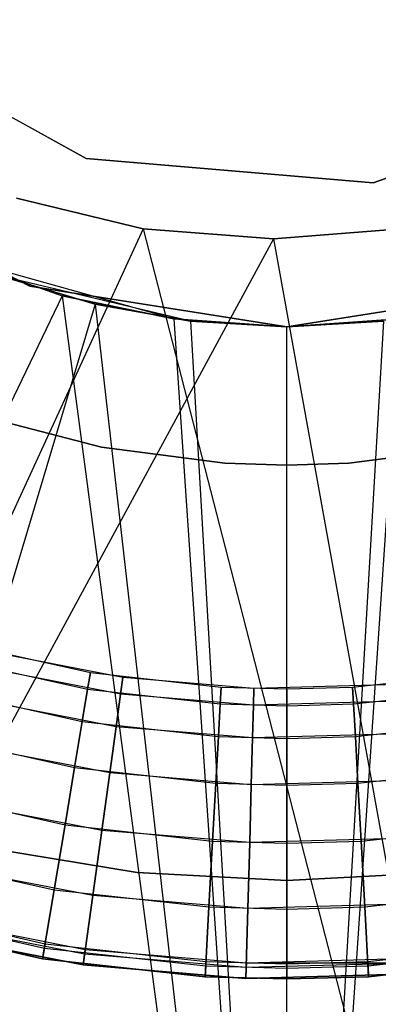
# Model space of a CAD drawing. Extents: x 0.1 to 12.1, y -6 to 6.
# Tile 42 of 181: x 5.968 to 6.098, y -0.545 to -0.189. Entities that reach past the tile are written whole.
import ezdxf

# ---------------------------------------------------------------- set-up
doc = ezdxf.new("R2010")
doc.units = 0
doc.header["$LTSCALE"] = 2.54
doc.layers.get('0').update_dxf_attribs({"linetype": 'CONTINUOUS'})

# ---------------------------------------------------------------- blocks, each defined once
blk = doc.blocks.new('DROPS_COLOR_C_STL')
at = {"color": 0}
for p, q in [((5.90143, -0.18914, 14.86256), (5.99249, -0.23928, 14.86256)), ((5.99249, -0.23928, 166.66256), (5.90143, -0.18914, 166.66256)), ((5.90143, -0.18914, 14.86256), (5.99249, -0.23928, 14.86256)), ((5.99249, -0.23928, 166.66256), (5.90143, -0.18914, 166.66256)), ((6.09608, -0.24805, 14.86256), (6.19428, -0.21392, 14.86256)), ((6.19428, -0.21392, 166.66256), (6.09608, -0.24805, 166.66256)), ((6.09608, -0.24805, 14.86256), (6.19428, -0.21392, 14.86256)), ((6.19428, -0.21392, 166.66256), (6.09608, -0.24805, 166.66256)), ((6.09608, -0.24805, 166.66256), (5.99249, -0.23928, 166.66256)), ((5.99249, -0.23928, 14.86256), (5.99249, -0.23928, 166.66256)), ((5.99249, -0.23928, 14.86256), (6.09608, -0.24805, 14.86256)), ((5.99249, -0.23928, 14.86256), (5.99249, -0.23928, 166.66256)), ((5.99249, -0.23928, 14.86256), (6.09608, -0.24805, 14.86256)), ((6.09608, -0.24805, 166.66256), (5.99249, -0.23928, 166.66256)), ((5.9722, -0.28532, 12.10455), (5.88857, -0.24271, 12.10455)), ((5.88857, -0.24271, 11.30455), (5.9722, -0.28532, 11.30455)), ((5.9722, -0.28532, 12.10455), (5.88857, -0.24271, 12.10455)), ((5.88857, -0.24271, 11.30455), (5.9722, -0.28532, 11.30455)), ((6.09608, -0.24805, 14.86256), (6.09608, -0.24805, 166.66256)), ((6.09608, -0.24805, 14.86256), (6.09608, -0.24805, 166.66256)), ((6.01307, -0.26461, 26.50801), (5.96734, -0.25363, 26.50748)), ((5.96734, -0.25363, 14.50891), (6.01309, -0.26461, 14.50838)), ((6.01307, -0.26461, 26.50801), (5.96734, -0.25363, 26.50748)), ((5.96734, -0.25363, 14.50891), (6.01309, -0.26461, 14.50838)), ((6.01307, -0.26461, 26.50801), (5.73521, -0.86832, 26.4994)), ((6.01307, -0.26461, 26.50801), (5.73521, -0.86832, 26.4994)), ((6.01309, -0.26461, 14.50838), (5.73521, -0.86832, 14.51699)), ((6.01309, -0.26461, 14.50838), (5.73521, -0.86832, 14.51699)), ((6.06005, -0.26831, 26.50819), (6.01307, -0.26461, 26.50801)), ((6.01307, -0.26461, 26.50801), (6.01309, -0.26461, 14.50838)), ((6.01307, -0.26461, 26.50801), (6.01309, -0.26461, 14.50838)), ((6.06005, -0.26831, 26.50819), (6.01307, -0.26461, 26.50801)), ((6.01309, -0.26461, 14.50838), (6.16837, -0.86832, 14.50917)), ((6.01309, -0.26461, 14.50838), (6.16837, -0.86832, 14.50917)), ((6.01309, -0.26461, 14.50838), (6.06005, -0.26831, 14.5082)), ((6.01309, -0.26461, 14.50838), (6.06005, -0.26831, 14.5082)), ((6.107, -0.26461, 26.50801), (6.06005, -0.26831, 26.50819)), ((6.06005, -0.26831, 14.5082), (6.10702, -0.26461, 14.50838)), ((6.107, -0.26461, 26.50801), (6.06005, -0.26831, 26.50819)), ((6.06005, -0.26831, 14.5082), (6.10702, -0.26461, 14.50838)), ((6.06005, -0.26831, 26.50819), (5.73521, -0.86832, 26.4994)), ((6.06005, -0.26831, 26.50819), (5.73521, -0.86832, 26.4994)), ((6.06005, -0.26831, 26.50819), (6.16837, -0.86832, 26.50722)), ((6.06005, -0.26831, 26.50819), (6.16837, -0.86832, 26.50722)), ((6.06005, -0.26831, 14.5082), (6.16837, -0.86832, 14.50917)), ((6.06005, -0.26831, 14.5082), (6.16837, -0.86832, 14.50917)), ((6.06005, -0.26831, 26.50819), (6.06005, -0.26831, 14.5082)), ((6.06005, -0.26831, 26.50819), (6.06005, -0.26831, 14.5082)), ((5.94539, -0.27516, 26.52232), (5.98384, -0.28884, 26.52168)), ((6.02406, -0.29721, 32.52113), (5.94539, -0.27516, 32.52113)), ((5.94539, -0.27516, 32.52113), (5.98384, -0.28884, 26.52168)), ((5.94539, -0.27516, 26.52232), (5.98384, -0.28884, 26.52168)), ((5.94539, -0.27516, 32.52113), (5.98384, -0.28884, 26.52168)), ((6.02406, -0.29721, 32.52113), (5.94539, -0.27516, 32.52113)), ((5.9623, -0.28191, 35.527), (5.99571, -0.29191, 35.52628)), ((6.03008, -0.29797, 39.52568), (5.9623, -0.28191, 39.52568)), ((5.99571, -0.29191, 35.52628), (5.9623, -0.28191, 39.52568)), ((6.03008, -0.29797, 39.52568), (5.9623, -0.28191, 39.52568)), ((5.99571, -0.29191, 35.52628), (5.9623, -0.28191, 39.52568)), ((5.9623, -0.28191, 35.527), (5.99571, -0.29191, 35.52628)), ((6.06491, -0.3, 12.10455), (5.9722, -0.28532, 12.10455)), ((5.9722, -0.28532, 11.30455), (6.06491, -0.3, 11.30455)), ((5.9722, -0.28532, 12.10455), (5.9722, -0.28532, 11.30455)), ((5.9722, -0.28532, 12.10455), (5.9722, -0.28532, 11.30455)), ((6.06491, -0.3, 12.10455), (5.9722, -0.28532, 12.10455)), ((5.9722, -0.28532, 11.30455), (6.06491, -0.3, 11.30455)), ((6.15761, -0.28532, 12.10455), (6.06491, -0.3, 12.10455)), ((6.06491, -0.3, 11.30455), (6.15761, -0.28532, 11.30455)), ((6.15761, -0.28532, 12.10455), (6.06491, -0.3, 12.10455)), ((6.06491, -0.3, 11.30455), (6.15761, -0.28532, 11.30455)), ((5.98384, -0.28884, 26.52168), (5.68816, -0.9, 26.53297)), ((5.98384, -0.28884, 26.52168), (5.68816, -0.9, 26.53297)), ((5.98384, -0.28884, 26.52168), (6.06491, -0.9, 26.52113)), ((5.98384, -0.28884, 26.52168), (6.06491, -0.9, 26.52113)), ((5.98384, -0.28884, 26.52168), (6.02406, -0.29721, 26.52127)), ((6.02406, -0.29721, 32.52113), (5.98384, -0.28884, 26.52168)), ((6.02406, -0.29721, 32.52113), (5.98384, -0.28884, 26.52168)), ((5.98384, -0.28884, 26.52168), (6.02406, -0.29721, 26.52127)), ((5.99571, -0.29191, 35.52628), (5.81374, -0.9, 35.53357)), ((5.99571, -0.29191, 35.52628), (5.81374, -0.9, 35.53357)), ((5.99571, -0.29191, 35.52628), (6.06491, -0.9, 35.52568)), ((5.99571, -0.29191, 35.52628), (6.06491, -0.9, 35.52568)), ((5.99571, -0.29191, 35.52628), (6.03008, -0.29797, 35.52583)), ((6.03008, -0.29797, 39.52568), (5.99571, -0.29191, 35.52628)), ((5.99571, -0.29191, 35.52628), (6.03008, -0.29797, 35.52583)), ((6.03008, -0.29797, 39.52568), (5.99571, -0.29191, 35.52628)), ((6.02406, -0.29721, 26.52127), (6.06491, -0.9, 26.52113)), ((6.02406, -0.29721, 26.52127), (6.06491, -0.9, 26.52113)), ((6.02406, -0.29721, 26.52127), (6.06491, -0.3, 26.52113)), ((6.06491, -0.3, 32.52113), (6.02406, -0.29721, 32.52113)), ((6.02406, -0.29721, 32.52113), (6.02406, -0.29721, 26.52127)), ((6.02406, -0.29721, 32.52113), (6.02406, -0.29721, 26.52127)), ((6.06491, -0.3, 32.52113), (6.02406, -0.29721, 32.52113)), ((6.02406, -0.29721, 26.52127), (6.06491, -0.3, 26.52113)), ((6.03008, -0.29797, 35.52583), (6.06491, -0.9, 35.52568)), ((6.03008, -0.29797, 35.52583), (6.06491, -0.9, 35.52568)), ((6.03008, -0.29797, 35.52583), (6.06491, -0.3, 35.52568)), ((6.06491, -0.3, 39.52568), (6.03008, -0.29797, 39.52568)), ((6.03008, -0.29797, 35.52583), (6.06491, -0.3, 35.52568)), ((6.03008, -0.29797, 35.52583), (6.03008, -0.29797, 39.52568)), ((6.06491, -0.3, 39.52568), (6.03008, -0.29797, 39.52568)), ((6.03008, -0.29797, 35.52583), (6.03008, -0.29797, 39.52568)), ((6.06491, -0.9, 26.52113), (6.10576, -0.29721, 26.52127)), ((6.06491, -0.9, 26.52113), (6.10576, -0.29721, 26.52127)), ((6.06491, -0.3, 26.52113), (6.10576, -0.29721, 26.52127)), ((6.10576, -0.29721, 32.52113), (6.06491, -0.3, 32.52113)), ((6.10576, -0.29721, 32.52113), (6.06491, -0.3, 32.52113)), ((6.06491, -0.3, 26.52113), (6.10576, -0.29721, 26.52127)), ((6.06491, -0.3, 35.52568), (6.09973, -0.29797, 35.52583)), ((6.09973, -0.29797, 35.52583), (6.06491, -0.9, 35.52568)), ((6.09973, -0.29797, 35.52583), (6.06491, -0.9, 35.52568)), ((6.09973, -0.29797, 39.52568), (6.06491, -0.3, 39.52568)), ((6.06491, -0.3, 35.52568), (6.09973, -0.29797, 35.52583)), ((6.09973, -0.29797, 39.52568), (6.06491, -0.3, 39.52568)), ((6.06491, -0.9, 35.52568), (6.06491, -0.3, 35.52568)), ((6.06491, -0.9, 35.52568), (6.06491, -0.3, 35.52568)), ((6.06491, -0.3, 35.52568), (6.06491, -0.3, 39.52568)), ((6.06491, -0.3, 35.52568), (6.06491, -0.3, 39.52568)), ((6.06491, -0.3, 11.30455), (6.06491, -0.3, 12.10455)), ((6.06491, -0.3, 11.30455), (6.06491, -0.3, 12.10455)), ((6.06491, -0.9, 26.52113), (6.06491, -0.3, 26.52113)), ((6.06491, -0.9, 26.52113), (6.06491, -0.3, 26.52113)), ((6.06491, -0.3, 32.52113), (6.06491, -0.3, 26.52113)), ((6.06491, -0.3, 32.52113), (6.06491, -0.3, 26.52113)), ((5.998, -0.34355, 35.52113), (5.95462, -0.33217, 35.52113)), ((5.95462, -0.33217, 32.52113), (5.998, -0.34355, 32.52113)), ((5.95462, -0.33217, 32.52113), (5.998, -0.34355, 32.52113)), ((5.998, -0.34355, 35.52113), (5.95462, -0.33217, 35.52113)), ((5.998, -0.34355, 15.10455), (5.95462, -0.33217, 15.10455)), ((5.95462, -0.33217, 12.10455), (5.998, -0.34355, 12.10455)), ((5.95462, -0.33217, 12.10455), (5.998, -0.34355, 12.10455)), ((5.998, -0.34355, 15.10455), (5.95462, -0.33217, 15.10455)), ((6.04248, -0.34928, 35.52113), (5.998, -0.34355, 35.52113)), ((5.998, -0.34355, 32.52113), (6.04248, -0.34928, 32.52113)), ((5.998, -0.34355, 32.52113), (6.04248, -0.34928, 32.52113)), ((5.998, -0.34355, 32.52113), (5.998, -0.34355, 35.52113)), ((6.04248, -0.34928, 35.52113), (5.998, -0.34355, 35.52113)), ((5.998, -0.34355, 32.52113), (5.998, -0.34355, 35.52113)), ((6.04248, -0.34928, 15.10455), (5.998, -0.34355, 15.10455)), ((5.998, -0.34355, 12.10455), (6.04248, -0.34928, 12.10455)), ((5.998, -0.34355, 12.10455), (6.04248, -0.34928, 12.10455)), ((5.998, -0.34355, 12.10455), (5.998, -0.34355, 15.10455)), ((6.04248, -0.34928, 15.10455), (5.998, -0.34355, 15.10455)), ((5.998, -0.34355, 12.10455), (5.998, -0.34355, 15.10455)), ((6.13181, -0.34355, 35.52113), (6.08733, -0.34928, 35.52113)), ((6.08733, -0.34928, 32.52113), (6.13181, -0.34355, 32.52113)), ((6.08733, -0.34928, 32.52113), (6.13181, -0.34355, 32.52113)), ((6.13181, -0.34355, 35.52113), (6.08733, -0.34928, 35.52113)), ((6.13181, -0.34355, 15.10455), (6.08733, -0.34928, 15.10455)), ((6.08733, -0.34928, 12.10455), (6.13181, -0.34355, 12.10455)), ((6.08733, -0.34928, 12.10455), (6.13181, -0.34355, 12.10455)), ((6.13181, -0.34355, 15.10455), (6.08733, -0.34928, 15.10455)), ((6.06491, -0.35, 35.52113), (6.04248, -0.34928, 35.52113)), ((6.04248, -0.34928, 32.52113), (6.06491, -0.35, 32.52113)), ((6.04248, -0.34928, 32.52113), (6.06491, -0.35, 32.52113)), ((6.04248, -0.34928, 32.52113), (6.04248, -0.34928, 35.52113)), ((6.06491, -0.35, 35.52113), (6.04248, -0.34928, 35.52113)), ((6.04248, -0.34928, 32.52113), (6.04248, -0.34928, 35.52113)), ((6.06491, -0.35, 15.10455), (6.04248, -0.34928, 15.10455)), ((6.04248, -0.34928, 12.10455), (6.06491, -0.35, 12.10455)), ((6.04248, -0.34928, 12.10455), (6.06491, -0.35, 12.10455)), ((6.04248, -0.34928, 12.10455), (6.04248, -0.34928, 15.10455)), ((6.06491, -0.35, 15.10455), (6.04248, -0.34928, 15.10455)), ((6.04248, -0.34928, 12.10455), (6.04248, -0.34928, 15.10455)), ((6.08733, -0.34928, 35.52113), (6.06491, -0.35, 35.52113)), ((6.06491, -0.35, 32.52113), (6.08733, -0.34928, 32.52113)), ((6.06491, -0.35, 32.52113), (6.08733, -0.34928, 32.52113)), ((6.08733, -0.34928, 35.52113), (6.06491, -0.35, 35.52113)), ((6.08733, -0.34928, 15.10455), (6.06491, -0.35, 15.10455)), ((6.06491, -0.35, 12.10455), (6.08733, -0.34928, 12.10455)), ((6.06491, -0.35, 12.10455), (6.08733, -0.34928, 12.10455)), ((6.08733, -0.34928, 15.10455), (6.06491, -0.35, 15.10455)), ((6.06491, -0.35, 32.52113), (6.06491, -0.35, 35.52113)), ((6.06491, -0.35, 32.52113), (6.06491, -0.35, 35.52113)), ((6.06491, -0.35, 12.10455), (6.06491, -0.35, 15.10455)), ((6.06491, -0.35, 12.10455), (6.06491, -0.35, 15.10455)), ((6.08733, -0.34928, 32.52113), (6.08733, -0.34928, 35.52113)), ((6.08733, -0.34928, 32.52113), (6.08733, -0.34928, 35.52113)), ((6.08733, -0.34928, 12.10455), (6.08733, -0.34928, 15.10455)), ((6.08733, -0.34928, 12.10455), (6.08733, -0.34928, 15.10455)), ((5.94769, -0.41452, 164.39279), (5.994, -0.42489, 164.39279)), ((5.94769, -0.41452, 164.41821), (5.994, -0.42489, 164.41821)), ((5.94769, -0.41452, 164.39279), (5.994, -0.42489, 164.39279)), ((5.94769, -0.41452, 164.41821), (5.994, -0.42489, 164.41821)), ((6.00574, -0.42669, 11.00722), (5.95916, -0.41759, 11.00722)), ((6.00574, -0.42669, 10.98178), (5.95916, -0.41759, 10.98178)), ((6.00574, -0.42669, 11.00722), (5.95916, -0.41759, 11.00722)), ((6.00574, -0.42669, 10.98178), (5.95916, -0.41759, 10.98178)), ((5.94604, -0.42037, 164.36809), (5.993, -0.4309, 164.36809)), ((5.94604, -0.42037, 164.36809), (5.993, -0.4309, 164.36809)), ((5.94604, -0.42037, 164.44291), (5.993, -0.4309, 164.44291)), ((5.94604, -0.42037, 164.44291), (5.993, -0.4309, 164.44291)), ((6.0049, -0.43272, 11.03191), (5.95766, -0.42349, 11.03191)), ((6.0049, -0.43272, 11.03191), (5.95766, -0.42349, 11.03191)), ((6.0049, -0.43272, 10.95709), (5.95766, -0.42349, 10.95709)), ((6.0049, -0.43272, 10.95709), (5.95766, -0.42349, 10.95709)), ((5.994, -0.42489, 164.39279), (5.993, -0.4309, 164.36809)), ((5.994, -0.42489, 164.39279), (5.993, -0.4309, 164.36809)), ((5.993, -0.4309, 164.44291), (5.994, -0.42489, 164.41821)), ((5.993, -0.4309, 164.44291), (5.994, -0.42489, 164.41821)), ((5.994, -0.42489, 164.39279), (6.04118, -0.43012, 164.39279)), ((5.994, -0.42489, 164.41821), (5.994, -0.42489, 164.39279)), ((5.994, -0.42489, 164.41821), (6.04118, -0.43012, 164.41821)), ((5.994, -0.42489, 164.39279), (6.04118, -0.43012, 164.39279)), ((5.994, -0.42489, 164.41821), (5.994, -0.42489, 164.39279)), ((5.994, -0.42489, 164.41821), (6.04118, -0.43012, 164.41821)), ((6.08864, -0.43012, 164.39279), (6.13581, -0.42489, 164.39279)), ((6.08864, -0.43012, 164.41821), (6.13581, -0.42489, 164.41821)), ((6.08864, -0.43012, 164.39279), (6.13581, -0.42489, 164.39279)), ((6.08864, -0.43012, 164.41821), (6.13581, -0.42489, 164.41821)), ((6.00574, -0.42669, 11.00722), (6.0049, -0.43272, 11.03191)), ((6.00574, -0.42669, 11.00722), (6.0049, -0.43272, 11.03191)), ((6.0049, -0.43272, 10.95709), (6.00574, -0.42669, 10.98178)), ((6.0049, -0.43272, 10.95709), (6.00574, -0.42669, 10.98178)), ((6.05304, -0.43061, 11.00722), (6.00574, -0.42669, 11.00722)), ((6.05304, -0.43061, 10.98178), (6.00574, -0.42669, 10.98178)), ((6.00574, -0.42669, 10.98178), (6.00574, -0.42669, 11.00722)), ((6.05304, -0.43061, 11.00722), (6.00574, -0.42669, 11.00722)), ((6.00574, -0.42669, 10.98178), (6.00574, -0.42669, 11.00722)), ((6.05304, -0.43061, 10.98178), (6.00574, -0.42669, 10.98178)), ((6.04118, -0.43012, 164.39279), (6.04084, -0.43619, 164.36809)), ((6.04118, -0.43012, 164.39279), (6.04084, -0.43619, 164.36809)), ((6.04084, -0.43619, 164.44291), (6.04118, -0.43012, 164.41821)), ((6.04084, -0.43619, 164.44291), (6.04118, -0.43012, 164.41821)), ((6.04118, -0.43012, 164.39279), (6.06491, -0.43077, 164.39279)), ((6.04118, -0.43012, 164.41821), (6.04118, -0.43012, 164.39279)), ((6.04118, -0.43012, 164.41821), (6.06491, -0.43077, 164.41821)), ((6.04118, -0.43012, 164.39279), (6.06491, -0.43077, 164.39279)), ((6.04118, -0.43012, 164.41821), (6.04118, -0.43012, 164.39279)), ((6.04118, -0.43012, 164.41821), (6.06491, -0.43077, 164.41821)), ((6.10048, -0.4293, 11.00722), (6.05304, -0.43061, 11.00722)), ((6.10048, -0.4293, 10.98178), (6.05304, -0.43061, 10.98178)), ((6.10048, -0.4293, 11.00722), (6.05304, -0.43061, 11.00722)), ((6.10048, -0.4293, 10.98178), (6.05304, -0.43061, 10.98178)), ((6.06491, -0.43077, 164.39279), (6.08864, -0.43012, 164.39279)), ((6.06491, -0.43077, 164.41821), (6.08864, -0.43012, 164.41821)), ((6.06491, -0.43077, 164.39279), (6.08864, -0.43012, 164.39279)), ((6.06491, -0.43077, 164.41821), (6.08864, -0.43012, 164.41821)), ((6.08864, -0.43012, 164.39279), (6.08897, -0.43619, 164.36809)), ((6.08864, -0.43012, 164.39279), (6.08897, -0.43619, 164.36809)), ((6.08864, -0.43012, 164.41821), (6.08864, -0.43012, 164.39279)), ((6.08864, -0.43012, 164.41821), (6.08864, -0.43012, 164.39279)), ((6.08897, -0.43619, 164.44291), (6.08864, -0.43012, 164.41821)), ((6.08897, -0.43619, 164.44291), (6.08864, -0.43012, 164.41821)), ((5.94282, -0.43175, 164.34557), (5.99106, -0.44256, 164.34557)), ((5.94282, -0.43175, 164.34557), (5.99106, -0.44256, 164.34557)), ((5.94282, -0.43175, 164.46543), (5.99106, -0.44256, 164.46543)), ((5.94282, -0.43175, 164.46543), (5.99106, -0.44256, 164.46543)), ((5.993, -0.4309, 164.36809), (5.99106, -0.44256, 164.34557)), ((5.993, -0.4309, 164.36809), (5.99106, -0.44256, 164.34557)), ((5.99106, -0.44256, 164.46543), (5.993, -0.4309, 164.44291)), ((5.99106, -0.44256, 164.46543), (5.993, -0.4309, 164.44291)), ((5.993, -0.4309, 164.36809), (6.04084, -0.43619, 164.36809)), ((5.993, -0.4309, 164.36809), (6.04084, -0.43619, 164.36809)), ((5.993, -0.4309, 164.44291), (6.04084, -0.43619, 164.44291)), ((5.993, -0.4309, 164.44291), (6.04084, -0.43619, 164.44291)), ((6.0049, -0.43272, 11.03191), (6.00328, -0.44442, 11.05443)), ((6.0049, -0.43272, 11.03191), (6.00328, -0.44442, 11.05443)), ((6.00328, -0.44442, 10.93457), (6.0049, -0.43272, 10.95709)), ((6.00328, -0.44442, 10.93457), (6.0049, -0.43272, 10.95709)), ((6.05287, -0.43669, 11.03191), (6.0049, -0.43272, 11.03191)), ((6.05287, -0.43669, 11.03191), (6.0049, -0.43272, 11.03191)), ((6.05287, -0.43669, 10.95709), (6.0049, -0.43272, 10.95709)), ((6.05287, -0.43669, 10.95709), (6.0049, -0.43272, 10.95709)), ((6.05304, -0.43061, 11.00722), (6.05287, -0.43669, 11.03191)), ((6.05304, -0.43061, 11.00722), (6.05287, -0.43669, 11.03191)), ((6.05287, -0.43669, 10.95709), (6.05304, -0.43061, 10.98178)), ((6.05287, -0.43669, 10.95709), (6.05304, -0.43061, 10.98178)), ((6.05304, -0.43061, 10.98178), (6.05304, -0.43061, 11.00722)), ((6.05304, -0.43061, 10.98178), (6.05304, -0.43061, 11.00722)), ((6.06491, -0.43077, 164.39279), (6.06491, -0.43686, 164.36809)), ((6.06491, -0.43077, 164.39279), (6.06491, -0.43686, 164.36809)), ((6.06491, -0.43077, 164.41821), (6.06491, -0.43077, 164.39279)), ((6.06491, -0.43077, 164.41821), (6.06491, -0.43077, 164.39279)), ((6.06491, -0.43686, 164.44291), (6.06491, -0.43077, 164.41821)), ((6.06491, -0.43686, 164.44291), (6.06491, -0.43077, 164.41821)), ((6.08897, -0.43619, 164.36809), (6.13681, -0.4309, 164.36809)), ((6.08897, -0.43619, 164.36809), (6.13681, -0.4309, 164.36809)), ((6.08897, -0.43619, 164.44291), (6.13681, -0.4309, 164.44291)), ((6.08897, -0.43619, 164.44291), (6.13681, -0.4309, 164.44291)), ((6.00328, -0.44442, 11.05443), (5.95476, -0.43495, 11.05443)), ((6.00328, -0.44442, 11.05443), (5.95476, -0.43495, 11.05443)), ((6.00328, -0.44442, 10.93457), (5.95476, -0.43495, 10.93457)), ((6.00328, -0.44442, 10.93457), (5.95476, -0.43495, 10.93457)), ((6.04084, -0.43619, 164.36809), (6.04019, -0.44799, 164.34557)), ((6.04084, -0.43619, 164.36809), (6.04019, -0.44799, 164.34557)), ((6.04019, -0.44799, 164.46543), (6.04084, -0.43619, 164.44291)), ((6.04019, -0.44799, 164.46543), (6.04084, -0.43619, 164.44291)), ((6.04084, -0.43619, 164.36809), (6.06491, -0.43686, 164.36809)), ((6.04084, -0.43619, 164.36809), (6.06491, -0.43686, 164.36809)), ((6.04084, -0.43619, 164.44291), (6.06491, -0.43686, 164.44291)), ((6.04084, -0.43619, 164.44291), (6.06491, -0.43686, 164.44291)), ((6.05287, -0.43669, 11.03191), (6.05254, -0.4485, 11.05443)), ((6.05287, -0.43669, 11.03191), (6.05254, -0.4485, 11.05443)), ((6.05254, -0.4485, 10.93457), (6.05287, -0.43669, 10.95709)), ((6.05254, -0.4485, 10.93457), (6.05287, -0.43669, 10.95709)), ((6.10098, -0.43536, 11.03191), (6.05287, -0.43669, 11.03191)), ((6.10098, -0.43536, 11.03191), (6.05287, -0.43669, 11.03191)), ((6.10098, -0.43536, 10.95709), (6.05287, -0.43669, 10.95709)), ((6.10098, -0.43536, 10.95709), (6.05287, -0.43669, 10.95709)), ((6.06491, -0.43686, 164.36809), (6.08897, -0.43619, 164.36809)), ((6.06491, -0.43686, 164.36809), (6.08897, -0.43619, 164.36809)), ((6.06491, -0.43686, 164.44291), (6.08897, -0.43619, 164.44291)), ((6.06491, -0.43686, 164.44291), (6.08897, -0.43619, 164.44291)), ((6.06491, -0.43686, 164.36809), (6.06491, -0.44868, 164.34557)), ((6.06491, -0.43686, 164.36809), (6.06491, -0.44868, 164.34557)), ((6.06491, -0.44868, 164.46543), (6.06491, -0.43686, 164.44291)), ((6.06491, -0.44868, 164.46543), (6.06491, -0.43686, 164.44291)), ((6.08897, -0.43619, 164.36809), (6.08962, -0.44799, 164.34557)), ((6.08897, -0.43619, 164.36809), (6.08962, -0.44799, 164.34557)), ((6.08962, -0.44799, 164.46543), (6.08897, -0.43619, 164.44291)), ((6.08962, -0.44799, 164.46543), (6.08897, -0.43619, 164.44291)), ((5.99106, -0.44256, 164.34557), (5.98828, -0.45919, 164.32654)), ((5.99106, -0.44256, 164.34557), (5.98828, -0.45919, 164.32654)), ((5.98828, -0.45919, 164.48447), (5.99106, -0.44256, 164.46543)), ((5.98828, -0.45919, 164.48447), (5.99106, -0.44256, 164.46543)), ((5.99106, -0.44256, 164.34557), (6.04019, -0.44799, 164.34557)), ((5.99106, -0.44256, 164.34557), (6.04019, -0.44799, 164.34557)), ((5.99106, -0.44256, 164.46543), (6.04019, -0.44799, 164.46543)), ((5.99106, -0.44256, 164.46543), (6.04019, -0.44799, 164.46543)), ((6.08962, -0.44799, 164.34557), (6.13876, -0.44256, 164.34557)), ((6.08962, -0.44799, 164.34557), (6.13876, -0.44256, 164.34557)), ((6.08962, -0.44799, 164.46543), (6.13876, -0.44256, 164.46543)), ((6.08962, -0.44799, 164.46543), (6.13876, -0.44256, 164.46543)), ((6.00328, -0.44442, 11.05443), (6.00096, -0.46113, 11.07347)), ((6.00328, -0.44442, 11.05443), (6.00096, -0.46113, 11.07347)), ((6.00096, -0.46113, 10.91553), (6.00328, -0.44442, 10.93457)), ((6.00096, -0.46113, 10.91553), (6.00328, -0.44442, 10.93457)), ((6.05254, -0.4485, 11.05443), (6.00328, -0.44442, 11.05443)), ((6.05254, -0.4485, 11.05443), (6.00328, -0.44442, 11.05443)), ((6.05254, -0.4485, 10.93457), (6.00328, -0.44442, 10.93457)), ((6.05254, -0.4485, 10.93457), (6.00328, -0.44442, 10.93457)), ((6.10196, -0.44714, 11.05443), (6.05254, -0.4485, 11.05443)), ((6.10196, -0.44714, 11.05443), (6.05254, -0.4485, 11.05443)), ((6.10196, -0.44714, 10.93457), (6.05254, -0.4485, 10.93457)), ((6.10196, -0.44714, 10.93457), (6.05254, -0.4485, 10.93457)), ((5.93823, -0.44797, 164.32654), (5.98828, -0.45919, 164.32654)), ((5.93823, -0.44797, 164.32654), (5.98828, -0.45919, 164.32654)), ((5.93823, -0.44797, 164.48447), (5.98828, -0.45919, 164.48447)), ((5.93823, -0.44797, 164.48447), (5.98828, -0.45919, 164.48447)), ((6.00096, -0.46113, 11.07347), (5.95062, -0.4513, 11.07347)), ((6.00096, -0.46113, 11.07347), (5.95062, -0.4513, 11.07347)), ((6.00096, -0.46113, 10.91553), (5.95062, -0.4513, 10.91553)), ((6.00096, -0.46113, 10.91553), (5.95062, -0.4513, 10.91553)), ((6.04019, -0.44799, 164.34557), (6.03926, -0.46483, 164.32654)), ((6.04019, -0.44799, 164.34557), (6.03926, -0.46483, 164.32654)), ((6.03926, -0.46483, 164.48447), (6.04019, -0.44799, 164.46543)), ((6.03926, -0.46483, 164.48447), (6.04019, -0.44799, 164.46543)), ((6.04019, -0.44799, 164.34557), (6.06491, -0.44868, 164.34557)), ((6.04019, -0.44799, 164.34557), (6.06491, -0.44868, 164.34557)), ((6.04019, -0.44799, 164.46543), (6.06491, -0.44868, 164.46543)), ((6.04019, -0.44799, 164.46543), (6.06491, -0.44868, 164.46543)), ((6.05254, -0.4485, 11.05443), (6.05208, -0.46536, 11.07347)), ((6.05254, -0.4485, 11.05443), (6.05208, -0.46536, 11.07347)), ((6.05208, -0.46536, 10.91553), (6.05254, -0.4485, 10.93457)), ((6.05208, -0.46536, 10.91553), (6.05254, -0.4485, 10.93457)), ((6.06491, -0.44868, 164.34557), (6.08962, -0.44799, 164.34557)), ((6.06491, -0.44868, 164.34557), (6.08962, -0.44799, 164.34557)), ((6.06491, -0.44868, 164.46543), (6.08962, -0.44799, 164.46543)), ((6.06491, -0.44868, 164.46543), (6.08962, -0.44799, 164.46543)), ((6.06491, -0.44868, 164.34557), (6.06491, -0.46554, 164.32654)), ((6.06491, -0.44868, 164.34557), (6.06491, -0.46554, 164.32654)), ((6.06491, -0.46554, 164.48447), (6.06491, -0.44868, 164.46543)), ((6.06491, -0.46554, 164.48447), (6.06491, -0.44868, 164.46543)), ((6.08962, -0.44799, 164.34557), (6.09055, -0.46483, 164.32654)), ((6.08962, -0.44799, 164.34557), (6.09055, -0.46483, 164.32654)), ((6.09055, -0.46483, 164.48447), (6.08962, -0.44799, 164.46543)), ((6.09055, -0.46483, 164.48447), (6.08962, -0.44799, 164.46543)), ((5.98828, -0.45919, 164.32654), (5.98484, -0.47984, 164.31208)), ((5.98828, -0.45919, 164.32654), (5.98484, -0.47984, 164.31208)), ((5.98484, -0.47984, 164.49891), (5.98828, -0.45919, 164.48447)), ((5.98484, -0.47984, 164.49891), (5.98828, -0.45919, 164.48447)), ((5.98828, -0.45919, 164.32654), (6.03926, -0.46483, 164.32654)), ((5.98828, -0.45919, 164.32654), (6.03926, -0.46483, 164.32654)), ((5.98828, -0.45919, 164.48447), (6.03926, -0.46483, 164.48447)), ((5.98828, -0.45919, 164.48447), (6.03926, -0.46483, 164.48447)), ((6.00096, -0.46113, 11.07347), (5.99809, -0.48186, 11.08792)), ((6.00096, -0.46113, 11.07347), (5.99809, -0.48186, 11.08792)), ((5.99809, -0.48186, 10.90108), (6.00096, -0.46113, 10.91553)), ((5.99809, -0.48186, 10.90108), (6.00096, -0.46113, 10.91553)), ((6.05208, -0.46536, 11.07347), (6.00096, -0.46113, 11.07347)), ((6.05208, -0.46536, 11.07347), (6.00096, -0.46113, 11.07347)), ((6.05208, -0.46536, 10.91553), (6.00096, -0.46113, 10.91553)), ((6.05208, -0.46536, 10.91553), (6.00096, -0.46113, 10.91553)), ((6.09055, -0.46483, 164.32654), (6.14153, -0.45919, 164.32654)), ((6.09055, -0.46483, 164.32654), (6.14153, -0.45919, 164.32654)), ((6.09055, -0.46483, 164.48447), (6.14153, -0.45919, 164.48447)), ((6.09055, -0.46483, 164.48447), (6.14153, -0.45919, 164.48447)), ((6.03926, -0.46483, 164.32654), (6.03811, -0.48573, 164.31208)), ((6.03926, -0.46483, 164.32654), (6.03811, -0.48573, 164.31208)), ((6.03811, -0.48573, 164.49891), (6.03926, -0.46483, 164.48447)), ((6.03811, -0.48573, 164.49891), (6.03926, -0.46483, 164.48447)), ((6.03926, -0.46483, 164.32654), (6.06491, -0.46554, 164.32654)), ((6.03926, -0.46483, 164.32654), (6.06491, -0.46554, 164.32654)), ((6.03926, -0.46483, 164.48447), (6.06491, -0.46554, 164.48447)), ((6.03926, -0.46483, 164.48447), (6.06491, -0.46554, 164.48447)), ((6.05208, -0.46536, 11.07347), (6.0515, -0.48629, 11.08792)), ((6.05208, -0.46536, 11.07347), (6.0515, -0.48629, 11.08792)), ((6.0515, -0.48629, 10.90108), (6.05208, -0.46536, 10.91553)), ((6.0515, -0.48629, 10.90108), (6.05208, -0.46536, 10.91553)), ((6.10335, -0.46395, 11.07347), (6.05208, -0.46536, 11.07347)), ((6.10335, -0.46395, 11.07347), (6.05208, -0.46536, 11.07347)), ((6.10335, -0.46395, 10.91553), (6.05208, -0.46536, 10.91553)), ((6.10335, -0.46395, 10.91553), (6.05208, -0.46536, 10.91553)), ((6.06491, -0.46554, 164.32654), (6.09055, -0.46483, 164.32654)), ((6.06491, -0.46554, 164.32654), (6.09055, -0.46483, 164.32654)), ((6.06491, -0.46554, 164.48447), (6.09055, -0.46483, 164.48447)), ((6.06491, -0.46554, 164.48447), (6.09055, -0.46483, 164.48447)), ((6.06491, -0.46554, 164.32654), (6.06491, -0.48647, 164.31208)), ((6.06491, -0.46554, 164.32654), (6.06491, -0.48647, 164.31208)), ((6.06491, -0.48647, 164.49891), (6.06491, -0.46554, 164.48447)), ((6.06491, -0.48647, 164.49891), (6.06491, -0.46554, 164.48447)), ((6.09055, -0.46483, 164.32654), (6.0917, -0.48573, 164.31208)), ((6.09055, -0.46483, 164.32654), (6.0917, -0.48573, 164.31208)), ((6.0917, -0.48573, 164.49891), (6.09055, -0.46483, 164.48447)), ((6.0917, -0.48573, 164.49891), (6.09055, -0.46483, 164.48447)), ((5.93254, -0.46812, 164.31208), (5.98484, -0.47984, 164.31208)), ((5.93254, -0.46812, 164.31208), (5.98484, -0.47984, 164.31208)), ((5.93254, -0.46812, 164.49891), (5.98484, -0.47984, 164.49891)), ((5.93254, -0.46812, 164.49891), (5.98484, -0.47984, 164.49891)), ((5.99809, -0.48186, 11.08792), (5.94548, -0.47159, 11.08792)), ((5.99809, -0.48186, 11.08792), (5.94548, -0.47159, 11.08792)), ((5.99809, -0.48186, 10.90108), (5.94548, -0.47159, 10.90108)), ((5.99809, -0.48186, 10.90108), (5.94548, -0.47159, 10.90108)), ((5.98484, -0.47984, 164.31208), (5.98092, -0.50329, 164.30306)), ((5.98484, -0.47984, 164.31208), (5.98092, -0.50329, 164.30306)), ((5.98092, -0.50329, 164.50793), (5.98484, -0.47984, 164.49891)), ((5.98092, -0.50329, 164.50793), (5.98484, -0.47984, 164.49891)), ((5.98484, -0.47984, 164.31208), (6.03811, -0.48573, 164.31208)), ((5.98484, -0.47984, 164.31208), (6.03811, -0.48573, 164.31208)), ((5.98484, -0.47984, 164.49891), (6.03811, -0.48573, 164.49891)), ((5.98484, -0.47984, 164.49891), (6.03811, -0.48573, 164.49891)), ((6.0917, -0.48573, 164.31208), (6.14498, -0.47984, 164.31208)), ((6.0917, -0.48573, 164.31208), (6.14498, -0.47984, 164.31208)), ((6.0917, -0.48573, 164.49891), (6.14498, -0.47984, 164.49891)), ((6.0917, -0.48573, 164.49891), (6.14498, -0.47984, 164.49891)), ((5.99809, -0.48186, 11.08792), (5.99482, -0.50542, 11.09694)), ((5.99809, -0.48186, 11.08792), (5.99482, -0.50542, 11.09694)), ((5.99482, -0.50542, 10.89207), (5.99809, -0.48186, 10.90108)), ((5.99482, -0.50542, 10.89207), (5.99809, -0.48186, 10.90108)), ((6.0515, -0.48629, 11.08792), (5.99809, -0.48186, 11.08792)), ((6.0515, -0.48629, 11.08792), (5.99809, -0.48186, 11.08792)), ((6.0515, -0.48629, 10.90108), (5.99809, -0.48186, 10.90108)), ((6.0515, -0.48629, 10.90108), (5.99809, -0.48186, 10.90108)), ((6.03811, -0.48573, 164.31208), (6.0368, -0.50948, 164.30306)), ((6.03811, -0.48573, 164.31208), (6.0368, -0.50948, 164.30306)), ((6.0368, -0.50948, 164.50793), (6.03811, -0.48573, 164.49891)), ((6.0368, -0.50948, 164.50793), (6.03811, -0.48573, 164.49891)), ((6.03811, -0.48573, 164.31208), (6.06491, -0.48647, 164.31208)), ((6.03811, -0.48573, 164.31208), (6.06491, -0.48647, 164.31208)), ((6.03811, -0.48573, 164.49891), (6.06491, -0.48647, 164.49891)), ((6.03811, -0.48573, 164.49891), (6.06491, -0.48647, 164.49891)), ((6.0515, -0.48629, 11.08792), (6.05085, -0.51006, 11.09694)), ((6.0515, -0.48629, 11.08792), (6.05085, -0.51006, 11.09694)), ((6.05085, -0.51006, 10.89207), (6.0515, -0.48629, 10.90108)), ((6.05085, -0.51006, 10.89207), (6.0515, -0.48629, 10.90108)), ((6.10508, -0.48481, 11.08792), (6.0515, -0.48629, 11.08792)), ((6.10508, -0.48481, 11.08792), (6.0515, -0.48629, 11.08792)), ((6.10508, -0.48481, 10.90108), (6.0515, -0.48629, 10.90108)), ((6.10508, -0.48481, 10.90108), (6.0515, -0.48629, 10.90108)), ((6.06491, -0.48647, 164.31208), (6.0917, -0.48573, 164.31208)), ((6.06491, -0.48647, 164.31208), (6.0917, -0.48573, 164.31208)), ((6.06491, -0.48647, 164.49891), (6.0917, -0.48573, 164.49891)), ((6.06491, -0.48647, 164.49891), (6.0917, -0.48573, 164.49891)), ((6.06491, -0.48647, 164.31208), (6.06491, -0.51025, 164.30306)), ((6.06491, -0.48647, 164.31208), (6.06491, -0.51025, 164.30306)), ((6.06491, -0.51025, 164.50793), (6.06491, -0.48647, 164.49891)), ((6.06491, -0.51025, 164.50793), (6.06491, -0.48647, 164.49891)), ((6.0917, -0.48573, 164.31208), (6.09301, -0.50948, 164.30306)), ((6.0917, -0.48573, 164.31208), (6.09301, -0.50948, 164.30306)), ((6.09301, -0.50948, 164.50793), (6.0917, -0.48573, 164.49891)), ((6.09301, -0.50948, 164.50793), (6.0917, -0.48573, 164.49891)), ((5.95742, -0.48831, 35.52113), (6.01085, -0.49707, 35.52113)), ((6.01085, -0.49707, 32.52113), (5.95742, -0.48831, 32.52113)), ((5.95742, -0.48831, 35.52113), (6.01085, -0.49707, 35.52113)), ((6.01085, -0.49707, 32.52113), (5.95742, -0.48831, 32.52113)), ((5.95742, -0.48831, 15.10455), (6.01085, -0.49707, 15.10455)), ((6.01085, -0.49707, 12.10455), (5.95742, -0.48831, 12.10455)), ((5.95742, -0.48831, 15.10455), (6.01085, -0.49707, 15.10455)), ((6.01085, -0.49707, 12.10455), (5.95742, -0.48831, 12.10455)), ((5.92606, -0.491, 164.30306), (5.98092, -0.50329, 164.30306)), ((5.92606, -0.491, 164.30306), (5.98092, -0.50329, 164.30306)), ((5.92606, -0.491, 164.50793), (5.98092, -0.50329, 164.50793)), ((5.92606, -0.491, 164.50793), (5.98092, -0.50329, 164.50793)), ((5.99482, -0.50542, 11.09694), (5.93965, -0.49464, 11.09694)), ((5.99482, -0.50542, 11.09694), (5.93965, -0.49464, 11.09694)), ((5.99482, -0.50542, 10.89207), (5.93965, -0.49464, 10.89207)), ((5.99482, -0.50542, 10.89207), (5.93965, -0.49464, 10.89207)), ((6.01085, -0.49707, 35.52113), (6.06491, -0.5, 35.52113)), ((6.06491, -0.5, 32.52113), (6.01085, -0.49707, 32.52113)), ((6.01085, -0.49707, 35.52113), (6.06491, -0.5, 35.52113)), ((6.01085, -0.49707, 35.52113), (6.01085, -0.49707, 32.52113)), ((6.06491, -0.5, 32.52113), (6.01085, -0.49707, 32.52113)), ((6.01085, -0.49707, 35.52113), (6.01085, -0.49707, 32.52113)), ((6.01085, -0.49707, 15.10455), (6.06491, -0.5, 15.10455)), ((6.06491, -0.5, 12.10455), (6.01085, -0.49707, 12.10455)), ((6.01085, -0.49707, 15.10455), (6.06491, -0.5, 15.10455)), ((6.01085, -0.49707, 15.10455), (6.01085, -0.49707, 12.10455)), ((6.06491, -0.5, 12.10455), (6.01085, -0.49707, 12.10455)), ((6.01085, -0.49707, 15.10455), (6.01085, -0.49707, 12.10455)), ((6.06491, -0.5, 35.52113), (6.11897, -0.49707, 35.52113)), ((6.11897, -0.49707, 32.52113), (6.06491, -0.5, 32.52113)), ((6.06491, -0.5, 35.52113), (6.11897, -0.49707, 35.52113)), ((6.11897, -0.49707, 32.52113), (6.06491, -0.5, 32.52113)), ((6.06491, -0.5, 15.10455), (6.11897, -0.49707, 15.10455)), ((6.11897, -0.49707, 12.10455), (6.06491, -0.5, 12.10455)), ((6.06491, -0.5, 15.10455), (6.11897, -0.49707, 15.10455)), ((6.11897, -0.49707, 12.10455), (6.06491, -0.5, 12.10455)), ((6.06491, -0.5, 35.52113), (6.06491, -0.5, 32.52113)), ((6.06491, -0.5, 35.52113), (6.06491, -0.5, 32.52113)), ((6.06491, -0.5, 15.10455), (6.06491, -0.5, 12.10455)), ((6.06491, -0.5, 15.10455), (6.06491, -0.5, 12.10455)), ((5.98092, -0.50329, 164.30306), (5.97677, -0.5282, 164.3)), ((5.98092, -0.50329, 164.30306), (5.97677, -0.5282, 164.3)), ((5.97677, -0.5282, 164.511), (5.98092, -0.50329, 164.50793)), ((5.97677, -0.5282, 164.511), (5.98092, -0.50329, 164.50793)), ((5.98092, -0.50329, 164.30306), (6.0368, -0.50948, 164.30306)), ((5.98092, -0.50329, 164.30306), (6.0368, -0.50948, 164.30306)), ((5.98092, -0.50329, 164.50793), (6.0368, -0.50948, 164.50793)), ((5.98092, -0.50329, 164.50793), (6.0368, -0.50948, 164.50793)), ((6.09301, -0.50948, 164.30306), (6.14889, -0.50329, 164.30306)), ((6.09301, -0.50948, 164.30306), (6.14889, -0.50329, 164.30306)), ((6.09301, -0.50948, 164.50793), (6.14889, -0.50329, 164.50793)), ((6.09301, -0.50948, 164.50793), (6.14889, -0.50329, 164.50793)), ((5.99482, -0.50542, 11.09694), (5.99135, -0.53042, 11.1)), ((5.99482, -0.50542, 11.09694), (5.99135, -0.53042, 11.1)), ((5.99135, -0.53042, 10.889), (5.99482, -0.50542, 10.89207)), ((5.99135, -0.53042, 10.889), (5.99482, -0.50542, 10.89207)), ((6.05085, -0.51006, 11.09694), (5.99482, -0.50542, 11.09694)), ((6.05085, -0.51006, 11.09694), (5.99482, -0.50542, 11.09694)), ((6.05085, -0.51006, 10.89207), (5.99482, -0.50542, 10.89207)), ((6.05085, -0.51006, 10.89207), (5.99482, -0.50542, 10.89207)), ((5.92025, -0.51155, 164.40939), (5.97741, -0.52436, 164.40939)), ((5.92025, -0.51155, 164.40939), (5.97741, -0.52436, 164.40939)), ((5.92025, -0.51155, 164.40161), (5.97741, -0.52436, 164.40161)), ((5.92025, -0.51155, 164.40161), (5.97741, -0.52436, 164.40161)), ((5.92069, -0.51, 164.40551), (5.97767, -0.52277, 164.40551)), ((5.92069, -0.51, 164.40551), (5.97767, -0.52277, 164.40551)), ((6.0368, -0.50948, 164.30306), (6.03541, -0.53469, 164.3)), ((6.0368, -0.50948, 164.30306), (6.03541, -0.53469, 164.3)), ((6.03541, -0.53469, 164.511), (6.0368, -0.50948, 164.50793)), ((6.03541, -0.53469, 164.511), (6.0368, -0.50948, 164.50793)), ((6.0368, -0.50948, 164.30306), (6.06491, -0.51025, 164.30306)), ((6.0368, -0.50948, 164.30306), (6.06491, -0.51025, 164.30306)), ((6.0368, -0.50948, 164.50793), (6.06491, -0.51025, 164.50793)), ((6.0368, -0.50948, 164.50793), (6.06491, -0.51025, 164.50793)), ((6.05085, -0.51006, 11.09694), (6.05015, -0.5353, 11.1)), ((6.05085, -0.51006, 11.09694), (6.05015, -0.5353, 11.1)), ((6.05015, -0.5353, 10.889), (6.05085, -0.51006, 10.89207)), ((6.05015, -0.5353, 10.889), (6.05085, -0.51006, 10.89207)), ((6.10704, -0.50851, 11.09694), (6.05085, -0.51006, 11.09694)), ((6.10704, -0.50851, 11.09694), (6.05085, -0.51006, 11.09694)), ((6.10704, -0.50851, 10.89207), (6.05085, -0.51006, 10.89207)), ((6.10704, -0.50851, 10.89207), (6.05085, -0.51006, 10.89207)), ((6.06491, -0.51025, 164.30306), (6.09301, -0.50948, 164.30306)), ((6.06491, -0.51025, 164.30306), (6.09301, -0.50948, 164.30306)), ((6.06491, -0.51025, 164.50793), (6.09301, -0.50948, 164.50793)), ((6.06491, -0.51025, 164.50793), (6.09301, -0.50948, 164.50793)), ((6.06491, -0.51025, 164.30306), (6.06491, -0.5355, 164.3)), ((6.06491, -0.51025, 164.30306), (6.06491, -0.5355, 164.3)), ((6.06491, -0.5355, 164.511), (6.06491, -0.51025, 164.50793)), ((6.06491, -0.5355, 164.511), (6.06491, -0.51025, 164.50793)), ((6.09301, -0.50948, 164.30306), (6.09441, -0.53469, 164.3)), ((6.09301, -0.50948, 164.30306), (6.09441, -0.53469, 164.3)), ((6.09441, -0.53469, 164.511), (6.09301, -0.50948, 164.50793)), ((6.09441, -0.53469, 164.511), (6.09301, -0.50948, 164.50793)), ((5.97677, -0.5282, 164.4), (5.91919, -0.51529, 164.4)), ((5.91919, -0.51529, 164.3), (5.97677, -0.5282, 164.3)), ((5.97677, -0.5282, 164.511), (5.91919, -0.51529, 164.511)), ((5.91919, -0.51529, 164.3), (5.97677, -0.5282, 164.3)), ((5.97677, -0.5282, 164.511), (5.91919, -0.51529, 164.511)), ((5.91919, -0.51529, 164.411), (5.97677, -0.5282, 164.411)), ((5.91919, -0.51529, 164.411), (5.97677, -0.5282, 164.411)), ((5.97677, -0.5282, 164.4), (5.91919, -0.51529, 164.4)), ((5.99189, -0.52657, 10.99061), (5.9344, -0.51534, 10.99061)), ((5.99189, -0.52657, 10.99061), (5.9344, -0.51534, 10.99061)), ((5.99189, -0.52657, 10.99839), (5.9344, -0.51534, 10.99839)), ((5.99189, -0.52657, 10.99839), (5.9344, -0.51534, 10.99839)), ((5.99211, -0.52498, 10.9945), (5.9348, -0.51378, 10.9945)), ((5.99211, -0.52498, 10.9945), (5.9348, -0.51378, 10.9945)), ((5.93345, -0.51911, 11), (5.99135, -0.53042, 11)), ((5.99135, -0.53042, 11.1), (5.93345, -0.51911, 11.1)), ((5.93345, -0.51911, 10.889), (5.99135, -0.53042, 10.889)), ((5.99135, -0.53042, 11.1), (5.93345, -0.51911, 11.1)), ((5.93345, -0.51911, 10.889), (5.99135, -0.53042, 10.889)), ((5.99135, -0.53042, 10.989), (5.93345, -0.51911, 10.989)), ((5.99135, -0.53042, 10.989), (5.93345, -0.51911, 10.989)), ((5.93345, -0.51911, 11), (5.99135, -0.53042, 11)), ((5.97741, -0.52436, 164.40939), (5.97677, -0.5282, 164.411)), ((5.97741, -0.52436, 164.40939), (5.97677, -0.5282, 164.411)), ((5.97677, -0.5282, 164.4), (5.97741, -0.52436, 164.40161)), ((5.97677, -0.5282, 164.4), (5.97741, -0.52436, 164.40161)), ((5.97767, -0.52277, 164.40551), (5.97741, -0.52436, 164.40939)), ((5.97767, -0.52277, 164.40551), (5.97741, -0.52436, 164.40939)), ((5.97741, -0.52436, 164.40161), (5.97767, -0.52277, 164.40551)), ((5.97741, -0.52436, 164.40161), (5.97767, -0.52277, 164.40551)), ((5.97741, -0.52436, 164.40939), (6.03562, -0.5308, 164.40939)), ((5.97741, -0.52436, 164.40939), (6.03562, -0.5308, 164.40939)), ((5.97741, -0.52436, 164.40161), (6.03562, -0.5308, 164.40161)), ((5.97741, -0.52436, 164.40161), (6.03562, -0.5308, 164.40161)), ((5.97767, -0.52277, 164.40551), (6.03571, -0.5292, 164.40551)), ((5.97767, -0.52277, 164.40551), (6.03571, -0.5292, 164.40551)), ((5.99211, -0.52498, 10.9945), (5.99189, -0.52657, 10.99061)), ((5.99211, -0.52498, 10.9945), (5.99189, -0.52657, 10.99061)), ((5.99189, -0.52657, 10.99839), (5.99211, -0.52498, 10.9945)), ((5.99189, -0.52657, 10.99839), (5.99211, -0.52498, 10.9945)), ((6.0503, -0.5298, 10.9945), (5.99211, -0.52498, 10.9945)), ((6.0503, -0.5298, 10.9945), (5.99211, -0.52498, 10.9945)), ((6.0941, -0.5292, 164.40551), (6.15214, -0.52277, 164.40551)), ((6.09419, -0.5308, 164.40161), (6.15214, -0.52277, 164.40551)), ((6.09419, -0.5308, 164.40939), (6.15241, -0.52436, 164.40939)), ((6.09419, -0.5308, 164.40939), (6.15241, -0.52436, 164.40939)), ((6.09419, -0.5308, 164.40161), (6.15241, -0.52436, 164.40161)), ((6.09419, -0.5308, 164.40161), (6.15241, -0.52436, 164.40161)), ((6.03541, -0.53469, 164.4), (5.97677, -0.5282, 164.4)), ((5.97677, -0.5282, 164.3), (6.03541, -0.53469, 164.3)), ((6.03541, -0.53469, 164.511), (5.97677, -0.5282, 164.511)), ((5.97677, -0.5282, 164.3), (6.03541, -0.53469, 164.3)), ((6.03541, -0.53469, 164.511), (5.97677, -0.5282, 164.511)), ((5.97677, -0.5282, 164.411), (6.03541, -0.53469, 164.411)), ((5.97677, -0.5282, 164.411), (6.03541, -0.53469, 164.411)), ((6.03541, -0.53469, 164.4), (5.97677, -0.5282, 164.4)), ((5.99189, -0.52657, 10.99061), (5.99135, -0.53042, 10.989)), ((5.99189, -0.52657, 10.99061), (5.99135, -0.53042, 10.989)), ((5.99135, -0.53042, 11), (5.99189, -0.52657, 10.99839)), ((5.99135, -0.53042, 11), (5.99189, -0.52657, 10.99839)), ((6.05026, -0.53141, 10.99061), (5.99189, -0.52657, 10.99061)), ((6.05026, -0.53141, 10.99061), (5.99189, -0.52657, 10.99061)), ((6.05026, -0.53141, 10.99839), (5.99189, -0.52657, 10.99839)), ((6.05026, -0.53141, 10.99839), (5.99189, -0.52657, 10.99839)), ((6.03571, -0.5292, 164.40551), (6.03562, -0.5308, 164.40939)), ((6.03571, -0.5292, 164.40551), (6.03562, -0.5308, 164.40939)), ((6.03562, -0.5308, 164.40161), (6.03571, -0.5292, 164.40551)), ((6.03562, -0.5308, 164.40161), (6.03571, -0.5292, 164.40551)), ((6.03571, -0.5292, 164.40551), (6.06491, -0.53, 164.40551)), ((6.03571, -0.5292, 164.40551), (6.06491, -0.53, 164.40551)), ((6.10867, -0.52819, 10.9945), (6.0503, -0.5298, 10.9945)), ((6.06491, -0.53, 164.40551), (6.0941, -0.5292, 164.40551)), ((6.06491, -0.53, 164.40551), (6.0941, -0.5292, 164.40551)), ((6.0941, -0.5292, 164.40551), (6.09419, -0.5308, 164.40939)), ((6.0941, -0.5292, 164.40551), (6.09419, -0.5308, 164.40939)), ((6.09419, -0.5308, 164.40161), (6.0941, -0.5292, 164.40551)), ((6.15305, -0.5282, 164.4), (6.09441, -0.53469, 164.4)), ((6.09441, -0.53469, 164.3), (6.15305, -0.5282, 164.3)), ((6.15305, -0.5282, 164.511), (6.09441, -0.53469, 164.511)), ((6.09441, -0.53469, 164.3), (6.15305, -0.5282, 164.3)), ((6.15305, -0.5282, 164.511), (6.09441, -0.53469, 164.511)), ((6.09441, -0.53469, 164.411), (6.15305, -0.5282, 164.411)), ((6.09441, -0.53469, 164.411), (6.15305, -0.5282, 164.411)), ((6.15305, -0.5282, 164.4), (6.09441, -0.53469, 164.4)), ((5.99135, -0.53042, 11), (6.05015, -0.5353, 11)), ((6.05015, -0.5353, 11.1), (5.99135, -0.53042, 11.1)), ((5.99135, -0.53042, 10.889), (6.05015, -0.5353, 10.889)), ((6.05015, -0.5353, 11.1), (5.99135, -0.53042, 11.1)), ((5.99135, -0.53042, 10.889), (6.05015, -0.5353, 10.889)), ((6.05015, -0.5353, 10.989), (5.99135, -0.53042, 10.989)), ((6.05015, -0.5353, 10.989), (5.99135, -0.53042, 10.989)), ((5.99135, -0.53042, 11), (6.05015, -0.5353, 11)), ((6.03562, -0.5308, 164.40939), (6.03541, -0.53469, 164.411)), ((6.03562, -0.5308, 164.40939), (6.03541, -0.53469, 164.411)), ((6.03541, -0.53469, 164.4), (6.03562, -0.5308, 164.40161)), ((6.03541, -0.53469, 164.4), (6.03562, -0.5308, 164.40161)), ((6.03562, -0.5308, 164.40939), (6.06491, -0.53161, 164.40939)), ((6.03562, -0.5308, 164.40939), (6.06491, -0.53161, 164.40939)), ((6.03562, -0.5308, 164.40161), (6.06491, -0.53161, 164.40161)), ((6.03562, -0.5308, 164.40161), (6.06491, -0.53161, 164.40161)), ((6.05026, -0.53141, 10.99061), (6.05015, -0.5353, 10.989)), ((6.05026, -0.53141, 10.99061), (6.05015, -0.5353, 10.989)), ((6.05015, -0.5353, 11), (6.05026, -0.53141, 10.99839)), ((6.05015, -0.5353, 11), (6.05026, -0.53141, 10.99839)), ((6.10881, -0.5298, 10.99061), (6.05026, -0.53141, 10.99061)), ((6.0503, -0.5298, 10.9945), (6.05026, -0.53141, 10.99061)), ((6.10881, -0.5298, 10.99061), (6.05026, -0.53141, 10.99061)), ((6.0503, -0.5298, 10.9945), (6.05026, -0.53141, 10.99061)), ((6.10881, -0.5298, 10.99839), (6.05026, -0.53141, 10.99839)), ((6.05026, -0.53141, 10.99839), (6.0503, -0.5298, 10.9945)), ((6.05026, -0.53141, 10.99839), (6.0503, -0.5298, 10.9945)), ((6.10881, -0.5298, 10.99839), (6.05026, -0.53141, 10.99839)), ((6.10881, -0.5298, 10.99839), (6.0503, -0.5298, 10.9945)), ((6.06491, -0.53, 164.40551), (6.06491, -0.53161, 164.40939)), ((6.06491, -0.53, 164.40551), (6.06491, -0.53161, 164.40939)), ((6.06491, -0.53161, 164.40161), (6.06491, -0.53, 164.40551)), ((6.06491, -0.53161, 164.40161), (6.06491, -0.53, 164.40551)), ((6.06491, -0.53161, 164.40939), (6.09419, -0.5308, 164.40939)), ((6.06491, -0.53161, 164.40939), (6.09419, -0.5308, 164.40939)), ((6.06491, -0.53161, 164.40161), (6.09419, -0.5308, 164.40161)), ((6.06491, -0.53161, 164.40161), (6.09419, -0.5308, 164.40161)), ((6.06491, -0.53161, 164.40939), (6.06491, -0.5355, 164.411)), ((6.06491, -0.53161, 164.40939), (6.06491, -0.5355, 164.411)), ((6.06491, -0.5355, 164.4), (6.06491, -0.53161, 164.40161)), ((6.06491, -0.5355, 164.4), (6.06491, -0.53161, 164.40161)), ((6.09419, -0.5308, 164.40939), (6.09441, -0.53469, 164.411)), ((6.09419, -0.5308, 164.40939), (6.09441, -0.53469, 164.411)), ((6.09441, -0.53469, 164.4), (6.09419, -0.5308, 164.40161)), ((6.09441, -0.53469, 164.4), (6.09419, -0.5308, 164.40161)), ((6.06491, -0.5355, 164.4), (6.03541, -0.53469, 164.4)), ((6.03541, -0.53469, 164.3), (6.06491, -0.5355, 164.3)), ((6.06491, -0.5355, 164.511), (6.03541, -0.53469, 164.511)), ((6.03541, -0.53469, 164.3), (6.06491, -0.5355, 164.3)), ((6.06491, -0.5355, 164.511), (6.03541, -0.53469, 164.511)), ((6.03541, -0.53469, 164.411), (6.06491, -0.5355, 164.411)), ((6.03541, -0.53469, 164.411), (6.06491, -0.5355, 164.411)), ((6.06491, -0.5355, 164.4), (6.03541, -0.53469, 164.4)), ((6.05015, -0.5353, 11), (6.10913, -0.53367, 11)), ((6.10913, -0.53367, 11.1), (6.05015, -0.5353, 11.1)), ((6.05015, -0.5353, 10.889), (6.10913, -0.53367, 10.889)), ((6.10913, -0.53367, 11.1), (6.05015, -0.5353, 11.1)), ((6.05015, -0.5353, 10.889), (6.10913, -0.53367, 10.889)), ((6.10913, -0.53367, 10.989), (6.05015, -0.5353, 10.989)), ((6.10913, -0.53367, 10.989), (6.05015, -0.5353, 10.989)), ((6.05015, -0.5353, 11), (6.10913, -0.53367, 11)), ((6.09441, -0.53469, 164.4), (6.06491, -0.5355, 164.4)), ((6.06491, -0.5355, 164.3), (6.09441, -0.53469, 164.3)), ((6.09441, -0.53469, 164.511), (6.06491, -0.5355, 164.511)), ((6.06491, -0.5355, 164.3), (6.09441, -0.53469, 164.3)), ((6.09441, -0.53469, 164.511), (6.06491, -0.5355, 164.511)), ((6.06491, -0.5355, 164.411), (6.09441, -0.53469, 164.411)), ((6.06491, -0.5355, 164.411), (6.09441, -0.53469, 164.411)), ((6.09441, -0.53469, 164.4), (6.06491, -0.5355, 164.4))]:
    blk.add_line(p, q, dxfattribs=at)

msp = doc.modelspace()

# ---------------------------------------------------------------- block references
at = {"color": 0}
msp.add_blockref('DROPS_COLOR_C_STL', (0, 0), dxfattribs=at)

doc.saveas('drawing.dxf')
